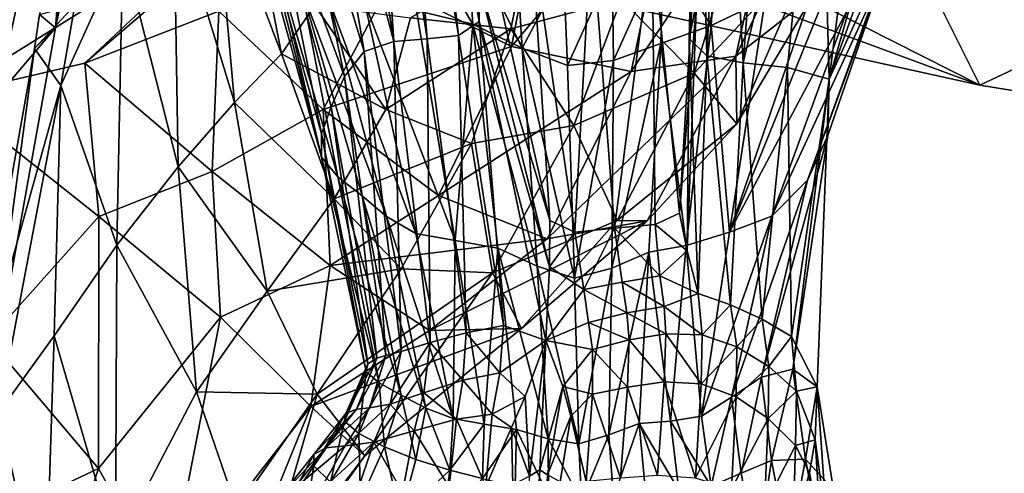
# Model space of a CAD drawing. Extents: x -76 to 76, y -20 to 79.
# Tile 115 of 175: x 2.07 to 6.33, y -9.34 to -7.37. Entities that reach past the tile are written whole.
import ezdxf

# ---------------------------------------------------------------- set-up
doc = ezdxf.new("R2010")
doc.units = 0

msp = doc.modelspace()

# ---------------------------------------------------------------- linework, layer by layer
for points in [[(1.5892, -5.3111, 19.4395), (1.3165, -5.842, 18.2657), (6.2252, -7.6568, 19.3377)], [(5.9858, -7.1766, 20.1321), (1.5892, -5.3111, 19.4395), (6.2252, -7.6568, 19.3377)], [(3.7044, -5.8321, 3.4085), (3.7755, -5.7778, 3.3352), (3.9708, -7.4423, 2.0187)], [(4.0634, -7.2289, 1.8328), (4.0596, -7.381, 1.9652), (3.7755, -5.7778, 3.3352)], [(3.7755, -5.7778, 3.3352), (4.0596, -7.381, 1.9652), (3.9708, -7.4423, 2.0187)], [(3.5855, -5.8554, 3.4342), (3.7044, -5.8321, 3.4085), (3.8352, -7.4567, 2.0286)], [(3.7044, -5.8321, 3.4085), (3.9708, -7.4423, 2.0187), (3.8352, -7.4567, 2.0286)], [(5.0322, -5.8266, 3.2086), (5.006, -5.9874, 3.3905), (4.9678, -7.4552, 1.9306)], [(5.0007, -7.2983, 1.7836), (5.0322, -5.8266, 3.2086), (4.9678, -7.4552, 1.9306)], [(1.3165, -5.842, 18.2657), (2.7042, -6.8766, 17.3125), (6.2252, -7.6568, 19.3377)], [(3.4432, -5.8876, 3.4427), (3.5855, -5.8554, 3.4342), (3.691, -7.4682, 2.03)], [(3.5855, -5.8554, 3.4342), (3.8352, -7.4567, 2.0286), (3.691, -7.4682, 2.03)], [(3.4432, -5.8876, 3.4427), (3.691, -7.4682, 2.03), (3.3084, -6.0254, 3.4118)], [(2.3356, -6.0378, 9.4713), (2.5408, -5.9328, 9.8161), (2.2282, -7.4093, 9.5609)], [(2.5408, -5.9328, 9.8161), (2.4357, -6.0329, 9.9172), (2.2282, -7.4093, 9.5609)], [(5.0454, -7.5301, 2.0037), (4.9678, -7.4552, 1.9306), (5.006, -5.9874, 3.3905)], [(5.1171, -6.086, 3.4978), (5.0454, -7.5301, 2.0037), (5.006, -5.9874, 3.3905)], [(2.0523, -6.195, 9.0854), (2.3356, -6.0378, 9.4713), (1.9743, -7.7063, 9.3211)], [(1.9743, -7.7063, 9.3211), (2.3356, -6.0378, 9.4713), (2.2282, -7.4093, 9.5609)], [(2.4357, -6.0329, 9.9172), (2.1583, -7.3508, 9.6796), (2.2282, -7.4093, 9.5609)], [(3.212, -6.3659, 3.3193), (3.3084, -6.0254, 3.4118), (3.5634, -7.5109, 2.0496)], [(3.691, -7.4682, 2.03), (3.5634, -7.5109, 2.0496), (3.3084, -6.0254, 3.4118)], [(5.0454, -7.5301, 2.0037), (5.1171, -6.086, 3.4978), (5.2025, -7.5597, 2.0234)], [(5.1171, -6.086, 3.4978), (5.3111, -6.1385, 3.5473), (5.2025, -7.5597, 2.0234)], [(5.3111, -6.1385, 3.5473), (5.5336, -6.1611, 3.556), (5.2025, -7.5597, 2.0234)], [(5.5336, -6.1611, 3.556), (5.3934, -7.5808, 2.0104), (5.2025, -7.5597, 2.0234)], [(5.3934, -7.5808, 2.0104), (5.5336, -6.1611, 3.556), (5.5738, -7.6307, 2.0877)], [(5.5336, -6.1611, 3.556), (5.7564, -6.2022, 3.6435), (5.5738, -7.6307, 2.0877)], [(5.7564, -6.2022, 3.6435), (5.9514, -6.3102, 3.9293), (5.5738, -7.6307, 2.0877)], [(5.9514, -6.3102, 3.9293), (5.9209, -6.6616, 3.6025), (5.5738, -7.6307, 2.0877)], [(3.212, -6.3659, 3.3193), (3.4776, -7.6188, 2.1139), (3.1472, -6.7198, 3.2867)], [(3.4776, -7.6188, 2.1139), (3.212, -6.3659, 3.3193), (3.5634, -7.5109, 2.0496)], [(6.3716, -6.4118, 20.007), (5.9858, -7.1766, 20.1321), (10.4566, -7.7685, 22.2382)], [(5.504, -7.2706, 13.0879), (5.6493, -6.5294, 13.5219), (5.171, -7.5312, 13.6556)], [(5.6493, -6.5294, 13.5219), (5.3694, -6.6245, 14.101), (5.171, -7.5312, 13.6556)], [(3.6728, -7.2213, 15.3141), (4.2001, -7.4892, 14.835), (4.3795, -6.5623, 15.1968)], [(4.9213, -6.6351, 14.6679), (4.3795, -6.5623, 15.1968), (4.2001, -7.4892, 14.835)], [(4.718, -7.5983, 14.2601), (4.9213, -6.6351, 14.6679), (4.2001, -7.4892, 14.835)], [(4.718, -7.5983, 14.2601), (5.171, -7.5312, 13.6556), (5.3694, -6.6245, 14.101)], [(4.9213, -6.6351, 14.6679), (4.718, -7.5983, 14.2601), (5.3694, -6.6245, 14.101)], [(2.3548, -7.5615, 15.6689), (2.9338, -7.3367, 15.4423), (3.3899, -6.6728, 16.8151)], [(3.1029, -6.8614, 17.007), (2.3548, -7.5615, 15.6689), (3.3899, -6.6728, 16.8151)], [(5.9209, -6.6616, 3.6025), (5.8854, -6.9517, 3.5964), (5.5738, -7.6307, 2.0877)], [(3.0431, -6.6967, 10.3304), (3.2047, -7.5212, 10.3359), (2.915, -6.7573, 10.3273)], [(3.2047, -7.5212, 10.3359), (3.0431, -6.6967, 10.3304), (3.3494, -7.3122, 10.2721)], [(3.1073, -6.8979, 3.4354), (3.1472, -6.7198, 3.2867), (3.3783, -7.8678, 2.3413)], [(3.1472, -6.7198, 3.2867), (3.4203, -7.7513, 2.2141), (3.3783, -7.8678, 2.3413)], [(3.4776, -7.6188, 2.1139), (3.4203, -7.7513, 2.2141), (3.1472, -6.7198, 3.2867)], [(2.739, -6.8701, 10.1448), (2.915, -6.7573, 10.3273), (3.0019, -7.7325, 10.3435)], [(3.2047, -7.5212, 10.3359), (3.0019, -7.7325, 10.3435), (2.915, -6.7573, 10.3273)], [(1.4003, -7.5682, 16.2156), (2.7042, -6.8766, 17.3125), (1.1017, -7.3331, 16.4786)], [(1.7548, -7.7012, 15.9733), (3.1029, -6.8614, 17.007), (1.4003, -7.5682, 16.2156)], [(3.1029, -6.8614, 17.007), (2.7042, -6.8766, 17.3125), (1.4003, -7.5682, 16.2156)], [(2.3548, -7.5615, 15.6689), (3.1029, -6.8614, 17.007), (1.7548, -7.7012, 15.9733)], [(2.739, -6.8701, 10.1448), (2.7588, -8.0104, 10.2465), (2.5189, -7.0656, 9.8698)], [(2.7042, -6.8766, 17.3125), (7.305, -7.1464, 18.2248), (6.2252, -7.6568, 19.3377)], [(2.7588, -8.0104, 10.2465), (2.739, -6.8701, 10.1448), (3.0019, -7.7325, 10.3435)], [(3.1073, -6.8979, 3.4354), (3.3783, -7.8678, 2.3413), (3.3788, -7.9685, 2.4614)], [(3.1128, -7.0019, 3.6107), (3.1073, -6.8979, 3.4354), (3.3788, -7.9685, 2.4614)], [(3.7898, -7.3336, 4.4422), (4.0329, -7.3938, 4.4865), (3.7606, -6.9345, 5.0977)], [(4.0329, -7.3938, 4.4865), (4.0056, -7.0072, 5.1572), (3.7606, -6.9345, 5.0977)], [(4.2848, -6.9889, 1.6107), (4.5462, -6.9765, 1.5778), (4.4743, -8.2922, 0.6973)], [(4.5462, -6.9765, 1.5778), (4.6456, -8.2757, 0.6831), (4.4743, -8.2922, 0.6973)], [(4.5462, -6.9765, 1.5778), (4.8086, -7.0235, 1.58), (4.6456, -8.2757, 0.6831)], [(5.0636, -7.3987, 4.4832), (5.0905, -6.9622, 5.1782), (4.8554, -7.0724, 5.1844)], [(5.0636, -7.3987, 4.4832), (5.2978, -7.2858, 4.5256), (5.0905, -6.9622, 5.1782)], [(5.8854, -6.9517, 3.5964), (5.8081, -7.1769, 3.7578), (5.4805, -8.0685, 2.5155)], [(5.5681, -7.8752, 2.2551), (5.8854, -6.9517, 3.5964), (5.4805, -8.0685, 2.5155)], [(5.8854, -6.9517, 3.5964), (5.5681, -7.8752, 2.2551), (5.5738, -7.6307, 2.0877)], [(3.1841, -7.1332, 3.658), (3.1128, -7.0019, 3.6107), (3.3788, -7.9685, 2.4614)], [(4.2455, -7.4967, 4.5662), (4.2215, -7.0972, 5.2302), (4.0056, -7.0072, 5.1572)], [(4.0329, -7.3938, 4.4865), (4.2455, -7.4967, 4.5662), (4.0056, -7.0072, 5.1572)], [(4.0994, -7.07, 1.6915), (4.2848, -6.9889, 1.6107), (4.366, -8.2429, 0.7798)], [(4.2848, -6.9889, 1.6107), (4.4743, -8.2922, 0.6973), (4.366, -8.2429, 0.7798)], [(4.8086, -7.0235, 1.58), (4.8221, -8.2603, 0.7137), (4.6456, -8.2757, 0.6831)], [(4.8086, -7.0235, 1.58), (4.9917, -7.1306, 1.6409), (4.9268, -8.2112, 0.784)], [(4.8221, -8.2603, 0.7137), (4.8086, -7.0235, 1.58), (4.9268, -8.2112, 0.784)], [(2.251, -7.6582, 9.6653), (2.3118, -7.3108, 9.6469), (2.5189, -7.0656, 9.8698)], [(2.4932, -8.3485, 10.0987), (2.251, -7.6582, 9.6653), (2.5189, -7.0656, 9.8698)], [(2.7588, -8.0104, 10.2465), (2.4932, -8.3485, 10.0987), (2.5189, -7.0656, 9.8698)], [(4.1966, -7.4131, 10.5427), (3.7627, -7.3664, 10.3353), (4.2729, -7.0454, 10.3963)], [(4.1966, -7.4131, 10.5427), (4.2729, -7.0454, 10.3963), (4.674, -7.2849, 10.8236)], [(4.9901, -7.6047, 11.5476), (5.1489, -7.0857, 11.1795), (5.5131, -7.0453, 12.1323)], [(4.9901, -7.6047, 11.5476), (5.5131, -7.0453, 12.1323), (5.1747, -7.8242, 12.5536)], [(5.504, -7.2706, 13.0879), (5.1747, -7.8242, 12.5536), (5.5131, -7.0453, 12.1323)], [(4.0634, -7.2289, 1.8328), (4.0994, -7.07, 1.6915), (4.366, -8.2429, 0.7798)], [(4.2215, -7.0972, 5.2302), (4.2455, -7.4967, 4.5662), (4.4256, -7.1582, 5.2716)], [(4.6354, -7.1438, 5.2359), (4.6406, -7.5499, 4.5679), (4.8554, -7.0724, 5.1844)], [(4.6406, -7.5499, 4.5679), (4.8453, -7.4765, 4.4988), (4.8554, -7.0724, 5.1844)], [(5.1489, -7.0857, 11.1795), (4.9901, -7.6047, 11.5476), (4.674, -7.2849, 10.8236)], [(4.8453, -7.4765, 4.4988), (5.0636, -7.3987, 4.4832), (4.8554, -7.0724, 5.1844)], [(5.5499, -7.1071, 4.6308), (5.2978, -7.2858, 4.5256), (5.1423, -8.2932, 2.9257)], [(5.5292, -7.3381, 4.1992), (5.5499, -7.1071, 4.6308), (5.1423, -8.2932, 2.9257)], [(3.1841, -7.1332, 3.658), (3.4489, -8.0536, 2.5401), (3.2927, -7.2441, 3.7423)], [(3.4489, -8.0536, 2.5401), (3.1841, -7.1332, 3.658), (3.3788, -7.9685, 2.4614)], [(4.6354, -7.1438, 5.2359), (4.4256, -7.1582, 5.2716), (4.4429, -7.5722, 4.6153)], [(4.6406, -7.5499, 4.5679), (4.6354, -7.1438, 5.2359), (4.4429, -7.5722, 4.6153)], [(4.9917, -7.1306, 1.6409), (5.0007, -7.2983, 1.7836), (4.9268, -8.2112, 0.784)], [(10.7025, -8.3858, 21.1753), (6.2252, -7.6568, 19.3377), (7.305, -7.1464, 18.2248)], [(4.2455, -7.4967, 4.5662), (4.4429, -7.5722, 4.6153), (4.4256, -7.1582, 5.2716)], [(5.6523, -7.3335, 3.9335), (5.3261, -8.224, 2.7231), (5.8081, -7.1769, 3.7578)], [(5.3261, -8.224, 2.7231), (5.4805, -8.0685, 2.5155), (5.8081, -7.1769, 3.7578)], [(10.4566, -7.7685, 22.2382), (5.9858, -7.1766, 20.1321), (10.7025, -8.3858, 21.1753)], [(5.9858, -7.1766, 20.1321), (6.2252, -7.6568, 19.3377), (10.7025, -8.3858, 21.1753)], [(3.3855, -7.7623, 15.0626), (3.6728, -7.2213, 15.3141), (2.9338, -7.3367, 15.4423)], [(3.6728, -7.2213, 15.3141), (3.3855, -7.7623, 15.0626), (4.2001, -7.4892, 14.835)], [(4.0634, -7.2289, 1.8328), (4.3644, -8.4434, 0.7005), (4.0596, -7.381, 1.9652)], [(4.3644, -8.4434, 0.7005), (4.0634, -7.2289, 1.8328), (4.366, -8.2429, 0.7798)], [(3.4099, -7.2866, 4.0285), (3.2927, -7.2441, 3.7423), (3.6596, -8.2252, 2.766)], [(3.4489, -8.0536, 2.5401), (3.5541, -8.1352, 2.6257), (3.2927, -7.2441, 3.7423)], [(3.2927, -7.2441, 3.7423), (3.5541, -8.1352, 2.6257), (3.6596, -8.2252, 2.766)], [(5.504, -7.2706, 13.0879), (5.171, -7.5312, 13.6556), (5.1747, -7.8242, 12.5536)], [(2.1583, -7.3508, 9.6796), (2.3118, -7.3108, 9.6469), (2.1372, -7.4978, 9.6977)], [(2.3118, -7.3108, 9.6469), (2.251, -7.6582, 9.6653), (2.1372, -7.4978, 9.6977)], [(3.2047, -7.5212, 10.3359), (3.3494, -7.3122, 10.2721), (3.6559, -7.7629, 10.4163)], [(3.7627, -7.3664, 10.3353), (3.6559, -7.7629, 10.4163), (3.3494, -7.3122, 10.2721)], [(3.4099, -7.2866, 4.0285), (3.6596, -8.2252, 2.766), (3.7868, -8.2983, 2.8852)], [(3.5657, -7.3025, 4.3255), (3.4099, -7.2866, 4.0285), (3.7868, -8.2983, 2.8852)], [(3.7898, -7.3336, 4.4422), (3.5657, -7.3025, 4.3255), (3.9568, -8.3293, 2.9071)], [(3.5657, -7.3025, 4.3255), (3.7868, -8.2983, 2.8852), (3.9568, -8.3293, 2.9071)], [(4.1966, -7.4131, 10.5427), (4.674, -7.2849, 10.8236), (4.47, -7.8308, 11.0595)], [(4.9901, -7.6047, 11.5476), (4.47, -7.8308, 11.0595), (4.674, -7.2849, 10.8236)], [(5.0007, -7.2983, 1.7836), (4.9592, -8.3738, 0.7368), (4.9268, -8.2112, 0.784)], [(5.0007, -7.2983, 1.7836), (4.9678, -7.4552, 1.9306), (4.9592, -8.3738, 0.7368)], [(5.2978, -7.2858, 4.5256), (5.0636, -7.3987, 4.4832), (5.1423, -8.2932, 2.9257)], [(2.2282, -7.4093, 9.5609), (2.1583, -7.3508, 9.6796), (2.1372, -7.4978, 9.6977)], [(2.3548, -7.5615, 15.6689), (2.9054, -8.03, 15.0871), (2.9338, -7.3367, 15.4423)], [(2.9054, -8.03, 15.0871), (3.3855, -7.7623, 15.0626), (2.9338, -7.3367, 15.4423)], [(3.7627, -7.3664, 10.3353), (4.1966, -7.4131, 10.5427), (3.6559, -7.7629, 10.4163)], [(3.7898, -7.3336, 4.4422), (3.9568, -8.3293, 2.9071), (4.0329, -7.3938, 4.4865)], [(5.6523, -7.3335, 3.9335), (5.5292, -7.3381, 4.1992), (5.1423, -8.2932, 2.9257)], [(5.3261, -8.224, 2.7231), (5.6523, -7.3335, 3.9335), (5.1423, -8.2932, 2.9257)], [(1.9153, -9.1459, 9.7887), (2.2282, -7.4093, 9.5609), (2.1372, -7.4978, 9.6977)], [(2.2282, -7.4093, 9.5609), (1.9153, -9.1459, 9.7887), (1.9743, -7.7063, 9.3211)], [(3.9568, -8.3293, 2.9071), (4.1409, -8.3618, 2.9158), (4.0329, -7.3938, 4.4865)], [(3.9708, -7.4423, 2.0187), (4.0596, -7.381, 1.9652), (4.1648, -8.6965, 0.6395)], [(4.2455, -7.4967, 4.5662), (4.0329, -7.3938, 4.4865), (4.3105, -8.4394, 2.9949)], [(4.0329, -7.3938, 4.4865), (4.1409, -8.3618, 2.9158), (4.3105, -8.4394, 2.9949)], [(4.3644, -8.4434, 0.7005), (4.3492, -8.7608, 0.5062), (4.0596, -7.381, 1.9652)], [(4.0596, -7.381, 1.9652), (4.3492, -8.7608, 0.5062), (4.1648, -8.6965, 0.6395)], [(5.0636, -7.3987, 4.4832), (4.8453, -7.4765, 4.4988), (4.9557, -8.3506, 2.9173)], [(5.0636, -7.3987, 4.4832), (4.9557, -8.3506, 2.9173), (5.1423, -8.2932, 2.9257)], [(4.1966, -7.4131, 10.5427), (4.0273, -7.9097, 10.6806), (3.6559, -7.7629, 10.4163)], [(3.8352, -7.4567, 2.0286), (3.9708, -7.4423, 2.0187), (4.0034, -8.7277, 0.6672)], [(3.9708, -7.4423, 2.0187), (4.1648, -8.6965, 0.6395), (4.0034, -8.7277, 0.6672)], [(4.0273, -7.9097, 10.6806), (4.1966, -7.4131, 10.5427), (4.47, -7.8308, 11.0595)], [(3.3855, -7.7623, 15.0626), (3.8846, -8.1346, 14.5173), (4.2001, -7.4892, 14.835)], [(3.5634, -7.5109, 2.0496), (3.691, -7.4682, 2.03), (3.7232, -8.8087, 0.7865)], [(3.691, -7.4682, 2.03), (3.8352, -7.4567, 2.0286), (3.8476, -8.7705, 0.7053)], [(3.691, -7.4682, 2.03), (3.8476, -8.7705, 0.7053), (3.7232, -8.8087, 0.7865)], [(3.8352, -7.4567, 2.0286), (4.0034, -8.7277, 0.6672), (3.8476, -8.7705, 0.7053)], [(4.718, -7.5983, 14.2601), (4.2001, -7.4892, 14.835), (3.8846, -8.1346, 14.5173)], [(4.6406, -7.5499, 4.5679), (4.6335, -8.4486, 2.9961), (4.8453, -7.4765, 4.4988)], [(4.6335, -8.4486, 2.9961), (4.7943, -8.3787, 2.9199), (4.8453, -7.4765, 4.4988)], [(4.8453, -7.4765, 4.4988), (4.7943, -8.3787, 2.9199), (4.9557, -8.3506, 2.9173)], [(4.9678, -7.4552, 1.9306), (5.0071, -8.5587, 0.6369), (4.9592, -8.3738, 0.7368)], [(4.9678, -7.4552, 1.9306), (5.0454, -7.5301, 2.0037), (5.0071, -8.5587, 0.6369)], [(1.8576, -9.0659, 9.8957), (2.1372, -7.4978, 9.6977), (2.251, -7.6582, 9.6653)], [(1.8576, -9.0659, 9.8957), (1.9153, -9.1459, 9.7887), (2.1372, -7.4978, 9.6977)], [(3.2047, -7.5212, 10.3359), (3.4331, -8.1489, 10.4856), (3.0019, -7.7325, 10.3435)], [(3.4331, -8.1489, 10.4856), (3.2047, -7.5212, 10.3359), (3.6559, -7.7629, 10.4163)], [(3.4776, -7.6188, 2.1139), (3.5634, -7.5109, 2.0496), (3.6563, -8.8259, 0.9438)], [(3.5634, -7.5109, 2.0496), (3.7232, -8.8087, 0.7865), (3.6563, -8.8259, 0.9438)], [(4.2455, -7.4967, 4.5662), (4.3105, -8.4394, 2.9949), (4.4724, -8.4918, 3.0524)], [(4.4429, -7.5722, 4.6153), (4.2455, -7.4967, 4.5662), (4.4724, -8.4918, 3.0524)], [(4.718, -7.5983, 14.2601), (4.3545, -8.3211, 13.8173), (5.171, -7.5312, 13.6556)], [(4.3545, -8.3211, 13.8173), (4.7872, -8.2436, 13.1128), (5.171, -7.5312, 13.6556)], [(5.171, -7.5312, 13.6556), (4.7872, -8.2436, 13.1128), (5.1747, -7.8242, 12.5536)], [(5.0454, -7.5301, 2.0037), (5.1469, -8.6077, 0.6727), (5.0071, -8.5587, 0.6369)], [(5.0454, -7.5301, 2.0037), (5.2025, -7.5597, 2.0234), (5.1469, -8.6077, 0.6727)], [(2.3548, -7.5615, 15.6689), (1.7548, -7.7012, 15.9733), (2.4157, -8.2245, 15.2295)], [(2.9054, -8.03, 15.0871), (2.3548, -7.5615, 15.6689), (2.4157, -8.2245, 15.2295)], [(4.6406, -7.5499, 4.5679), (4.4429, -7.5722, 4.6153), (4.4724, -8.4918, 3.0524)], [(4.6335, -8.4486, 2.9961), (4.6406, -7.5499, 4.5679), (4.4724, -8.4918, 3.0524)], [(5.2025, -7.5597, 2.0234), (5.2846, -8.6691, 0.671), (5.1469, -8.6077, 0.6727)], [(5.2025, -7.5597, 2.0234), (5.3934, -7.5808, 2.0104), (5.2846, -8.6691, 0.671)], [(3.4203, -7.7513, 2.2141), (3.4776, -7.6188, 2.1139), (3.6177, -8.8383, 1.1233)], [(3.4776, -7.6188, 2.1139), (3.6563, -8.8259, 0.9438), (3.6177, -8.8383, 1.1233)], [(4.3545, -8.3211, 13.8173), (4.718, -7.5983, 14.2601), (3.8846, -8.1346, 14.5173)], [(4.9901, -7.6047, 11.5476), (4.6567, -8.2419, 11.9454), (4.47, -7.8308, 11.0595)], [(4.6567, -8.2419, 11.9454), (4.9901, -7.6047, 11.5476), (5.1747, -7.8242, 12.5536)], [(5.3934, -7.5808, 2.0104), (5.4113, -8.7448, 0.6673), (5.2846, -8.6691, 0.671)], [(5.3934, -7.5808, 2.0104), (5.5738, -7.6307, 2.0877), (5.4113, -8.7448, 0.6673)], [(1.9814, -9.0726, 9.8239), (1.8576, -9.0659, 9.8957), (2.251, -7.6582, 9.6653)], [(2.2227, -8.7407, 9.9542), (1.9814, -9.0726, 9.8239), (2.251, -7.6582, 9.6653)], [(2.2227, -8.7407, 9.9542), (2.251, -7.6582, 9.6653), (2.4932, -8.3485, 10.0987)], [(5.5738, -7.6307, 2.0877), (5.5216, -8.9616, 0.643), (5.4113, -8.7448, 0.6673)], [(5.5681, -7.8752, 2.2551), (5.4162, -8.8851, 1.0992), (5.5738, -7.6307, 2.0877)], [(5.4162, -8.8851, 1.0992), (5.5216, -8.9616, 0.643), (5.5738, -7.6307, 2.0877)], [(1.939, -8.7567, 15.5492), (2.4157, -8.2245, 15.2295), (1.7548, -7.7012, 15.9733)], [(2.7588, -8.0104, 10.2465), (3.0019, -7.7325, 10.3435), (3.1438, -8.5478, 10.5221)], [(3.4331, -8.1489, 10.4856), (3.1438, -8.5478, 10.5221), (3.0019, -7.7325, 10.3435)], [(2.9054, -8.03, 15.0871), (3.4159, -8.4364, 14.3825), (3.3855, -7.7623, 15.0626)], [(3.3783, -7.8678, 2.3413), (3.4203, -7.7513, 2.2141), (3.5783, -8.8622, 1.2712)], [(3.4159, -8.4364, 14.3825), (3.8846, -8.1346, 14.5173), (3.3855, -7.7623, 15.0626)], [(3.4203, -7.7513, 2.2141), (3.6177, -8.8383, 1.1233), (3.5783, -8.8622, 1.2712)], [(3.4331, -8.1489, 10.4856), (3.6559, -7.7629, 10.4163), (4.0273, -7.9097, 10.6806)], [(4.0273, -7.9097, 10.6806), (4.47, -7.8308, 11.0595), (4.1172, -8.4692, 11.3468)], [(4.6567, -8.2419, 11.9454), (4.1172, -8.4692, 11.3468), (4.47, -7.8308, 11.0595)], [(4.6567, -8.2419, 11.9454), (5.1747, -7.8242, 12.5536), (4.7872, -8.2436, 13.1128)], [(3.3783, -7.8678, 2.3413), (3.5783, -8.8622, 1.2712), (3.5708, -8.8976, 1.391)], [(3.3788, -7.9685, 2.4614), (3.3783, -7.8678, 2.3413), (3.5708, -8.8976, 1.391)], [(5.5681, -7.8752, 2.2551), (5.4805, -8.0685, 2.5155), (5.2812, -8.9198, 1.4351)], [(5.4162, -8.8851, 1.0992), (5.5681, -7.8752, 2.2551), (5.2812, -8.9198, 1.4351)], [(3.7233, -8.4515, 10.8414), (3.4331, -8.1489, 10.4856), (4.0273, -7.9097, 10.6806)], [(3.7233, -8.4515, 10.8414), (4.0273, -7.9097, 10.6806), (4.1172, -8.4692, 11.3468)], [(3.4489, -8.0536, 2.5401), (3.3788, -7.9685, 2.4614), (3.6279, -8.9445, 1.4858)], [(3.3788, -7.9685, 2.4614), (3.5708, -8.8976, 1.391), (3.6279, -8.9445, 1.4858)], [(2.9054, -8.03, 15.0871), (2.4157, -8.2245, 15.2295), (2.942, -8.6607, 14.4055)], [(2.7588, -8.0104, 10.2465), (2.8375, -8.9832, 10.5049), (2.4932, -8.3485, 10.0987)], [(2.8375, -8.9832, 10.5049), (2.7588, -8.0104, 10.2465), (3.1438, -8.5478, 10.5221)], [(3.4159, -8.4364, 14.3825), (2.9054, -8.03, 15.0871), (2.942, -8.6607, 14.4055)], [(3.4489, -8.0536, 2.5401), (3.6279, -8.9445, 1.4858), (3.7229, -8.9982, 1.586)], [(3.5541, -8.1352, 2.6257), (3.4489, -8.0536, 2.5401), (3.7229, -8.9982, 1.586)], [(5.3261, -8.224, 2.7231), (5.1516, -9.0061, 1.6746), (5.4805, -8.0685, 2.5155)], [(5.1516, -9.0061, 1.6746), (5.2812, -8.9198, 1.4351), (5.4805, -8.0685, 2.5155)], [(3.4331, -8.1489, 10.4856), (3.7233, -8.4515, 10.8414), (3.1438, -8.5478, 10.5221)], [(4.3545, -8.3211, 13.8173), (3.8846, -8.1346, 14.5173), (3.4159, -8.4364, 14.3825)], [(3.6596, -8.2252, 2.766), (3.5541, -8.1352, 2.6257), (3.8291, -9.0538, 1.7217)], [(3.5541, -8.1352, 2.6257), (3.7229, -8.9982, 1.586), (3.8291, -9.0538, 1.7217)], [(4.8221, -8.2603, 0.7137), (4.9268, -8.2112, 0.784), (4.9592, -8.3738, 0.7368)], [(1.939, -8.7567, 15.5492), (2.4141, -9.3159, 14.8873), (2.4157, -8.2245, 15.2295)], [(2.4141, -9.3159, 14.8873), (2.942, -8.6607, 14.4055), (2.4157, -8.2245, 15.2295)], [(3.6596, -8.2252, 2.766), (3.8291, -9.0538, 1.7217), (3.9481, -9.0994, 1.8142)], [(3.7868, -8.2983, 2.8852), (3.6596, -8.2252, 2.766), (3.9481, -9.0994, 1.8142)], [(3.8461, -8.7184, 13.4318), (4.2437, -8.7092, 12.5234), (4.7872, -8.2436, 13.1128)], [(4.3545, -8.3211, 13.8173), (3.8461, -8.7184, 13.4318), (4.7872, -8.2436, 13.1128)], [(4.6567, -8.2419, 11.9454), (4.2437, -8.7092, 12.5234), (4.1172, -8.4692, 11.3468)], [(4.2437, -8.7092, 12.5234), (4.6567, -8.2419, 11.9454), (4.7872, -8.2436, 13.1128)], [(4.3644, -8.4434, 0.7005), (4.366, -8.2429, 0.7798), (4.4743, -8.2922, 0.6973)], [(4.8221, -8.2603, 0.7137), (4.8421, -8.4814, 0.6014), (4.6456, -8.2757, 0.6831)], [(4.8421, -8.4814, 0.6014), (4.8221, -8.2603, 0.7137), (4.9592, -8.3738, 0.7368)], [(5.3261, -8.224, 2.7231), (5.1423, -8.2932, 2.9257), (5.0221, -9.0883, 1.7992)], [(5.1516, -9.0061, 1.6746), (5.3261, -8.224, 2.7231), (5.0221, -9.0883, 1.7992)], [(3.9568, -8.3293, 2.9071), (3.7868, -8.2983, 2.8852), (3.9481, -9.0994, 1.8142)], [(4.5122, -8.5402, 0.5612), (4.3644, -8.4434, 0.7005), (4.4743, -8.2922, 0.6973)], [(4.5122, -8.5402, 0.5612), (4.4743, -8.2922, 0.6973), (4.6456, -8.2757, 0.6831)], [(4.6789, -8.5097, 0.5621), (4.5122, -8.5402, 0.5612), (4.6456, -8.2757, 0.6831)], [(4.8421, -8.4814, 0.6014), (4.6789, -8.5097, 0.5621), (4.6456, -8.2757, 0.6831)], [(5.1423, -8.2932, 2.9257), (4.9557, -8.3506, 2.9173), (5.0221, -9.0883, 1.7992)], [(3.8461, -8.7184, 13.4318), (4.3545, -8.3211, 13.8173), (3.4159, -8.4364, 14.3825)], [(4.0819, -9.1234, 1.7851), (3.9568, -8.3293, 2.9071), (3.9481, -9.0994, 1.8142)], [(3.9568, -8.3293, 2.9071), (4.0819, -9.1234, 1.7851), (4.1409, -8.3618, 2.9158)], [(2.2227, -8.7407, 9.9542), (2.4932, -8.3485, 10.0987), (2.4876, -9.6561, 10.6308)], [(2.8375, -8.9832, 10.5049), (2.4876, -9.6561, 10.6308), (2.4932, -8.3485, 10.0987)], [(4.0819, -9.1234, 1.7851), (4.2214, -9.1459, 1.7533), (4.1409, -8.3618, 2.9158)], [(4.3105, -8.4394, 2.9949), (4.1409, -8.3618, 2.9158), (4.3581, -9.1873, 1.8379)], [(4.1409, -8.3618, 2.9158), (4.2214, -9.1459, 1.7533), (4.3581, -9.1873, 1.8379)], [(4.6335, -8.4486, 2.9961), (4.6212, -9.17, 1.848), (4.7943, -8.3787, 2.9199)], [(4.6212, -9.17, 1.848), (4.7517, -9.121, 1.7673), (4.7943, -8.3787, 2.9199)], [(4.7943, -8.3787, 2.9199), (4.7517, -9.121, 1.7673), (4.8871, -9.1101, 1.7905)], [(4.9557, -8.3506, 2.9173), (4.7943, -8.3787, 2.9199), (4.8871, -9.1101, 1.7905)], [(4.8421, -8.4814, 0.6014), (4.9592, -8.3738, 0.7368), (5.0071, -8.5587, 0.6369)], [(4.9557, -8.3506, 2.9173), (4.8871, -9.1101, 1.7905), (5.0221, -9.0883, 1.7992)], [(3.4159, -8.4364, 14.3825), (2.942, -8.6607, 14.4055), (3.3315, -9.0465, 13.2909)], [(3.7233, -8.4515, 10.8414), (3.3598, -8.9937, 10.9503), (3.1438, -8.5478, 10.5221)], [(3.8461, -8.7184, 13.4318), (3.4159, -8.4364, 14.3825), (3.3315, -9.0465, 13.2909)], [(3.7233, -8.4515, 10.8414), (4.1172, -8.4692, 11.3468), (3.3598, -8.9937, 10.9503)], [(4.1172, -8.4692, 11.3468), (3.5661, -9.2606, 11.8282), (3.3598, -8.9937, 10.9503)], [(4.2437, -8.7092, 12.5234), (3.5661, -9.2606, 11.8282), (4.1172, -8.4692, 11.3468)], [(4.3105, -8.4394, 2.9949), (4.3581, -9.1873, 1.8379), (4.4914, -9.2084, 1.9119)], [(4.4724, -8.4918, 3.0524), (4.3105, -8.4394, 2.9949), (4.4914, -9.2084, 1.9119)], [(4.3644, -8.4434, 0.7005), (4.5122, -8.5402, 0.5612), (4.3492, -8.7608, 0.5062)], [(4.6335, -8.4486, 2.9961), (4.4724, -8.4918, 3.0524), (4.4914, -9.2084, 1.9119)], [(4.6212, -9.17, 1.848), (4.6335, -8.4486, 2.9961), (4.4914, -9.2084, 1.9119)], [(4.5122, -8.5402, 0.5612), (4.6789, -8.5097, 0.5621), (4.6995, -8.6421, 0.4675)], [(4.8421, -8.4814, 0.6014), (4.8601, -8.6149, 0.5047), (4.6789, -8.5097, 0.5621)], [(4.8601, -8.6149, 0.5047), (4.6995, -8.6421, 0.4675), (4.6789, -8.5097, 0.5621)], [(4.8601, -8.6149, 0.5047), (4.8421, -8.4814, 0.6014), (5.0071, -8.5587, 0.6369)], [(2.8375, -8.9832, 10.5049), (3.1438, -8.5478, 10.5221), (3.3598, -8.9937, 10.9503)], [(4.5122, -8.5402, 0.5612), (4.5334, -8.6842, 0.4604), (4.3492, -8.7608, 0.5062)], [(4.5334, -8.6842, 0.4604), (4.5122, -8.5402, 0.5612), (4.6995, -8.6421, 0.4675)], [(4.8601, -8.6149, 0.5047), (5.0071, -8.5587, 0.6369), (5.0243, -8.737, 0.396)], [(5.0243, -8.737, 0.396), (5.0071, -8.5587, 0.6369), (5.1469, -8.6077, 0.6727)], [(4.5334, -8.6842, 0.4604), (4.6995, -8.6421, 0.4675), (4.7089, -8.7589, 0.3383)], [(4.8601, -8.6149, 0.5047), (4.8679, -8.7325, 0.3674), (4.6995, -8.6421, 0.4675)], [(4.8679, -8.7325, 0.3674), (4.7089, -8.7589, 0.3383), (4.6995, -8.6421, 0.4675)], [(4.8679, -8.7325, 0.3674), (4.8601, -8.6149, 0.5047), (5.0243, -8.737, 0.396)], [(5.1749, -8.7883, 0.4006), (5.0243, -8.737, 0.396), (5.1469, -8.6077, 0.6727)], [(5.1749, -8.7883, 0.4006), (5.1469, -8.6077, 0.6727), (5.2846, -8.6691, 0.671)], [(2.4141, -9.3159, 14.8873), (2.7095, -9.849, 14.0863), (2.942, -8.6607, 14.4055)], [(2.7095, -9.849, 14.0863), (3.3315, -9.0465, 13.2909), (2.942, -8.6607, 14.4055)], [(4.5334, -8.6842, 0.4604), (4.5503, -8.8001, 0.3323), (4.3492, -8.7608, 0.5062)], [(4.5503, -8.8001, 0.3323), (4.5334, -8.6842, 0.4604), (4.7089, -8.7589, 0.3383)], [(5.313, -8.8738, 0.3992), (5.1749, -8.7883, 0.4006), (5.2846, -8.6691, 0.671)], [(5.313, -8.8738, 0.3992), (5.2846, -8.6691, 0.671), (5.4113, -8.7448, 0.6673)], [(3.8461, -8.7184, 13.4318), (3.3315, -9.0465, 13.2909), (4.2437, -8.7092, 12.5234)], [(3.3315, -9.0465, 13.2909), (3.5661, -9.2606, 11.8282), (4.2437, -8.7092, 12.5234)], [(3.8476, -8.7705, 0.7053), (4.0034, -8.7277, 0.6672), (3.9896, -8.9325, 0.396)], [(4.1491, -8.9014, 0.3634), (3.9896, -8.9325, 0.396), (4.0034, -8.7277, 0.6672)], [(4.1648, -8.6965, 0.6395), (4.1491, -8.9014, 0.3634), (4.0034, -8.7277, 0.6672)], [(4.1491, -8.9014, 0.3634), (4.1648, -8.6965, 0.6395), (4.3492, -8.7608, 0.5062)], [(2.4141, -9.3159, 14.8873), (1.939, -8.7567, 15.5492), (1.9578, -9.5307, 16.3356)], [(2.2227, -8.7407, 9.9542), (2.1836, -9.9529, 10.607), (1.9814, -9.0726, 9.8239)], [(2.1836, -9.9529, 10.607), (2.2227, -8.7407, 9.9542), (2.4876, -9.6561, 10.6308)], [(3.8206, -8.9873, 0.4505), (3.675, -9.0369, 0.5455), (3.8476, -8.7705, 0.7053)], [(3.675, -9.0369, 0.5455), (3.7232, -8.8087, 0.7865), (3.8476, -8.7705, 0.7053)], [(3.8206, -8.9873, 0.4505), (3.8476, -8.7705, 0.7053), (3.9896, -8.9325, 0.396)], [(4.2586, -9.0036, 0.3179), (4.1491, -8.9014, 0.3634), (4.3492, -8.7608, 0.5062)], [(4.2776, -9.349, 0.2244), (4.2586, -9.0036, 0.3179), (4.3492, -8.7608, 0.5062)], [(4.3223, -9.3212, 0.2704), (4.2776, -9.349, 0.2244), (4.3492, -8.7608, 0.5062)], [(4.3223, -9.3212, 0.2704), (4.3492, -8.7608, 0.5062), (4.4223, -8.9601, 0.307)], [(4.5503, -8.8001, 0.3323), (4.4223, -8.9601, 0.307), (4.3492, -8.7608, 0.5062)], [(4.5503, -8.8001, 0.3323), (4.7089, -8.7589, 0.3383), (4.7012, -8.9628, 0.2069)], [(4.8602, -8.9409, 0.227), (4.7012, -8.9628, 0.2069), (4.7089, -8.7589, 0.3383)], [(4.8679, -8.7325, 0.3674), (4.8602, -8.9409, 0.227), (4.7089, -8.7589, 0.3383)], [(4.8602, -8.9409, 0.227), (4.8679, -8.7325, 0.3674), (5.0197, -8.9484, 0.2468)], [(4.8679, -8.7325, 0.3674), (5.0243, -8.737, 0.396), (5.0197, -8.9484, 0.2468)], [(5.0243, -8.737, 0.396), (5.1749, -8.7883, 0.4006), (5.0197, -8.9484, 0.2468)], [(5.4322, -8.9807, 0.4103), (5.313, -8.8738, 0.3992), (5.4113, -8.7448, 0.6673)], [(5.4322, -8.9807, 0.4103), (5.4113, -8.7448, 0.6673), (5.5216, -8.9616, 0.643)], [(3.5857, -9.0526, 0.6996), (3.6563, -8.8259, 0.9438), (3.7232, -8.8087, 0.7865)], [(3.675, -9.0369, 0.5455), (3.5857, -9.0526, 0.6996), (3.7232, -8.8087, 0.7865)], [(4.5503, -8.8001, 0.3323), (4.5509, -8.9939, 0.2055), (4.4223, -8.9601, 0.307)], [(4.5509, -8.9939, 0.2055), (4.5503, -8.8001, 0.3323), (4.7012, -8.9628, 0.2069)], [(5.1749, -8.7883, 0.4006), (5.1718, -9.0056, 0.2473), (5.0197, -8.9484, 0.2468)], [(5.1749, -8.7883, 0.4006), (5.313, -8.8738, 0.3992), (5.1718, -9.0056, 0.2473)], [(3.4837, -9.0766, 1.0323), (3.5783, -8.8622, 1.2712), (3.6177, -8.8383, 1.1233)], [(3.5296, -9.058, 0.8747), (3.4837, -9.0766, 1.0323), (3.6177, -8.8383, 1.1233)], [(3.5857, -9.0526, 0.6996), (3.5296, -9.058, 0.8747), (3.6563, -8.8259, 0.9438)], [(3.5296, -9.058, 0.8747), (3.6177, -8.8383, 1.1233), (3.6563, -8.8259, 0.9438)], [(3.4837, -9.0766, 1.0323), (3.4774, -9.111, 1.1749), (3.5783, -8.8622, 1.2712)], [(3.4774, -9.111, 1.1749), (3.5708, -8.8976, 1.391), (3.5783, -8.8622, 1.2712)], [(3.4774, -9.111, 1.1749), (3.5404, -9.1632, 1.3046), (3.5708, -8.8976, 1.391)], [(3.5404, -9.1632, 1.3046), (3.6279, -8.9445, 1.4858), (3.5708, -8.8976, 1.391)], [(5.313, -8.8738, 0.3992), (5.31, -9.0993, 0.2489), (5.1718, -9.0056, 0.2473)], [(5.4162, -8.8851, 1.0992), (5.2812, -8.9198, 1.4351), (5.3244, -9.281, 1.2688)], [(5.313, -8.8738, 0.3992), (5.4322, -8.9807, 0.4103), (5.31, -9.0993, 0.2489)], [(5.4721, -9.2749, 0.9634), (5.4162, -8.8851, 1.0992), (5.3244, -9.281, 1.2688)], [(5.4162, -8.8851, 1.0992), (5.4721, -9.2749, 0.9634), (5.5216, -8.9616, 0.643)], [(3.8206, -8.9873, 0.4505), (3.9896, -8.9325, 0.396), (3.9619, -9.1018, 0.2666)], [(4.1162, -9.0806, 0.2363), (3.9619, -9.1018, 0.2666), (3.9896, -8.9325, 0.396)], [(4.1491, -8.9014, 0.3634), (4.1162, -9.0806, 0.2363), (3.9896, -8.9325, 0.396)], [(4.1491, -8.9014, 0.3634), (4.2586, -9.0036, 0.3179), (4.1162, -9.0806, 0.2363)], [(4.8602, -8.9409, 0.227), (4.8317, -9.3462, 0.1215), (4.7012, -8.9628, 0.2069)], [(4.8317, -9.3462, 0.1215), (4.8602, -8.9409, 0.227), (4.9953, -9.3569, 0.1372)], [(4.8602, -8.9409, 0.227), (5.0197, -8.9484, 0.2468), (4.9953, -9.3569, 0.1372)], [(5.1516, -9.0061, 1.6746), (5.1927, -9.3347, 1.5327), (5.2812, -8.9198, 1.4351)], [(5.1927, -9.3347, 1.5327), (5.3244, -9.281, 1.2688), (5.2812, -8.9198, 1.4351)], [(2.8375, -8.9832, 10.5049), (3.0124, -9.4914, 10.9327), (2.4876, -9.6561, 10.6308)], [(3.0124, -9.4914, 10.9327), (2.8375, -8.9832, 10.5049), (3.3598, -8.9937, 10.9503)], [(3.5404, -9.1632, 1.3046), (3.6507, -9.2221, 1.4466), (3.6279, -8.9445, 1.4858)], [(3.6507, -9.2221, 1.4466), (3.7229, -8.9982, 1.586), (3.6279, -8.9445, 1.4858)], [(4.3551, -9.3429, 0.2197), (4.3223, -9.3212, 0.2704), (4.4223, -8.9601, 0.307)], [(4.3551, -9.3429, 0.2197), (4.4223, -8.9601, 0.307), (4.4563, -9.0883, 0.2176)], [(4.5509, -8.9939, 0.2055), (4.4563, -9.0883, 0.2176), (4.4223, -8.9601, 0.307)], [(4.5509, -8.9939, 0.2055), (4.7012, -8.9628, 0.2069), (4.6709, -9.3565, 0.1062)], [(4.8317, -9.3462, 0.1215), (4.6709, -9.3565, 0.1062), (4.7012, -8.9628, 0.2069)], [(4.9953, -9.3569, 0.1372), (5.0197, -8.9484, 0.2468), (5.1718, -9.0056, 0.2473)], [(5.4322, -8.9807, 0.4103), (5.428, -9.2164, 0.2719), (5.31, -9.0993, 0.2489)], [(5.4322, -8.9807, 0.4103), (5.5133, -9.1918, 0.3932), (5.428, -9.2164, 0.2719)], [(5.5133, -9.1918, 0.3932), (5.4322, -8.9807, 0.4103), (5.5216, -8.9616, 0.643)], [(5.4721, -9.2749, 0.9634), (5.5934, -9.4081, 0.6954), (5.5216, -8.9616, 0.643)], [(5.5133, -9.1918, 0.3932), (5.5216, -8.9616, 0.643), (5.5673, -9.5903, 0.4182)], [(5.5673, -9.5903, 0.4182), (5.5216, -8.9616, 0.643), (5.5934, -9.4081, 0.6954)], [(3.0124, -9.4914, 10.9327), (3.3598, -8.9937, 10.9503), (3.1134, -9.8516, 11.5283)], [(3.3598, -8.9937, 10.9503), (3.5661, -9.2606, 11.8282), (3.1134, -9.8516, 11.5283)], [(3.6507, -9.2221, 1.4466), (3.7864, -9.2763, 1.6261), (3.7229, -8.9982, 1.586)], [(3.8206, -8.9873, 0.4505), (3.7785, -9.1528, 0.3264), (3.675, -9.0369, 0.5455)], [(3.7864, -9.2763, 1.6261), (3.8291, -9.0538, 1.7217), (3.7229, -8.9982, 1.586)], [(3.7785, -9.1528, 0.3264), (3.8206, -8.9873, 0.4505), (3.9619, -9.1018, 0.2666)], [(4.2586, -9.0036, 0.3179), (4.2005, -9.1376, 0.2348), (4.1162, -9.0806, 0.2363)], [(4.2586, -9.0036, 0.3179), (4.2776, -9.349, 0.2244), (4.2005, -9.1376, 0.2348)], [(4.5509, -8.9939, 0.2055), (4.5232, -9.3717, 0.109), (4.4563, -9.0883, 0.2176)], [(4.5232, -9.3717, 0.109), (4.5509, -8.9939, 0.2055), (4.6709, -9.3565, 0.1062)], [(5.1516, -9.4044, 0.1359), (4.9953, -9.3569, 0.1372), (5.1718, -9.0056, 0.2473)], [(5.1516, -9.0061, 1.6746), (5.0221, -9.0883, 1.7992), (5.0635, -9.3922, 1.6845)], [(5.1927, -9.3347, 1.5327), (5.1516, -9.0061, 1.6746), (5.0635, -9.3922, 1.6845)], [(5.1516, -9.4044, 0.1359), (5.1718, -9.0056, 0.2473), (5.31, -9.0993, 0.2489)], [(2.7095, -9.849, 14.0863), (2.8181, -10.3138, 13.391), (3.3315, -9.0465, 13.2909)], [(2.8181, -10.3138, 13.391), (3.5661, -9.2606, 11.8282), (3.3315, -9.0465, 13.2909)], [(3.4837, -9.0766, 1.0323), (3.5296, -9.058, 0.8747), (3.345, -9.2543, 0.8634)], [(3.5296, -9.058, 0.8747), (3.3973, -9.2259, 0.7031), (3.345, -9.2543, 0.8634)], [(3.5857, -9.0526, 0.6996), (3.4811, -9.2174, 0.5502), (3.3973, -9.2259, 0.7031)], [(3.5296, -9.058, 0.8747), (3.5857, -9.0526, 0.6996), (3.3973, -9.2259, 0.7031)], [(3.5857, -9.0526, 0.6996), (3.675, -9.0369, 0.5455), (3.4811, -9.2174, 0.5502)], [(3.675, -9.0369, 0.5455), (3.6052, -9.2019, 0.4197), (3.4811, -9.2174, 0.5502)], [(3.7785, -9.1528, 0.3264), (3.6052, -9.2019, 0.4197), (3.675, -9.0369, 0.5455)], [(3.7864, -9.2763, 1.6261), (3.9327, -9.3228, 1.7383), (3.8291, -9.0538, 1.7217)], [(3.9327, -9.3228, 1.7383), (3.9481, -9.0994, 1.8142), (3.8291, -9.0538, 1.7217)], [(2.1836, -9.9529, 10.607), (1.9787, -10.2282, 10.5714), (1.9814, -9.0726, 9.8239)], [(3.4837, -9.0766, 1.0323), (3.345, -9.2543, 0.8634), (3.3448, -9.3033, 1.0279)], [(3.4774, -9.111, 1.1749), (3.4837, -9.0766, 1.0323), (3.3448, -9.3033, 1.0279)], [(3.4774, -9.111, 1.1749), (3.3448, -9.3033, 1.0279), (3.4173, -9.374, 1.1932)], [(3.5404, -9.1632, 1.3046), (3.4774, -9.111, 1.1749), (3.4173, -9.374, 1.1932)], [(3.7785, -9.1528, 0.3264), (3.9619, -9.1018, 0.2666), (3.9301, -9.3948, 0.1642)], [(4.0891, -9.393, 0.1399), (3.9301, -9.3948, 0.1642), (3.9619, -9.1018, 0.2666)], [(4.0819, -9.1234, 1.7851), (3.9481, -9.0994, 1.8142), (3.9327, -9.3228, 1.7383)], [(4.1162, -9.0806, 0.2363), (4.0891, -9.393, 0.1399), (3.9619, -9.1018, 0.2666)], [(4.0891, -9.393, 0.1399), (4.1162, -9.0806, 0.2363), (4.2005, -9.1376, 0.2348)], [(4.4106, -9.3733, 0.1425), (4.3551, -9.3429, 0.2197), (4.4563, -9.0883, 0.2176)], [(4.5232, -9.3717, 0.109), (4.4106, -9.3733, 0.1425), (4.4563, -9.0883, 0.2176)], [(4.9233, -9.4095, 1.6535), (4.8871, -9.1101, 1.7905), (4.7517, -9.121, 1.7673)], [(5.0635, -9.3922, 1.6845), (5.0221, -9.0883, 1.7992), (4.8871, -9.1101, 1.7905)], [(4.9233, -9.4095, 1.6535), (5.0635, -9.3922, 1.6845), (4.8871, -9.1101, 1.7905)], [(5.2945, -9.4801, 0.1382), (5.1516, -9.4044, 0.1359), (5.31, -9.0993, 0.2489)], [(5.2945, -9.4801, 0.1382), (5.31, -9.0993, 0.2489), (5.428, -9.2164, 0.2719)], [(3.7785, -9.1528, 0.3264), (3.7286, -9.4171, 0.2176), (3.6052, -9.2019, 0.4197)], [(3.7286, -9.4171, 0.2176), (3.7785, -9.1528, 0.3264), (3.9301, -9.3948, 0.1642)], [(4.0748, -9.3587, 1.6786), (4.0819, -9.1234, 1.7851), (3.9327, -9.3228, 1.7383)], [(4.0819, -9.1234, 1.7851), (4.0748, -9.3587, 1.6786), (4.2214, -9.1459, 1.7533)], [(4.0748, -9.3587, 1.6786), (4.2162, -9.3926, 1.6155), (4.2214, -9.1459, 1.7533)], [(4.2052, -9.3863, 0.1562), (4.0891, -9.393, 0.1399), (4.2005, -9.1376, 0.2348)], [(4.2776, -9.349, 0.2244), (4.2052, -9.3863, 0.1562), (4.2005, -9.1376, 0.2348)], [(4.2162, -9.3926, 1.6155), (4.3603, -9.433, 1.7171), (4.2214, -9.1459, 1.7533)], [(4.3603, -9.433, 1.7171), (4.3581, -9.1873, 1.8379), (4.2214, -9.1459, 1.7533)], [(4.6212, -9.17, 1.848), (4.6418, -9.4418, 1.7162), (4.7517, -9.121, 1.7673)], [(4.6418, -9.4418, 1.7162), (4.7801, -9.4162, 1.608), (4.7517, -9.121, 1.7673)], [(4.7801, -9.4162, 1.608), (4.9233, -9.4095, 1.6535), (4.7517, -9.121, 1.7673)], [(3.5404, -9.1632, 1.3046), (3.4173, -9.374, 1.1932), (3.5473, -9.4522, 1.3778)], [(3.6507, -9.2221, 1.4466), (3.5404, -9.1632, 1.3046), (3.5473, -9.4522, 1.3778)], [(4.3603, -9.433, 1.7171), (4.5035, -9.4571, 1.8089), (4.3581, -9.1873, 1.8379)], [(4.5035, -9.4571, 1.8089), (4.4914, -9.2084, 1.9119), (4.3581, -9.1873, 1.8379)], [(4.6212, -9.17, 1.848), (4.4914, -9.2084, 1.9119), (4.5035, -9.4571, 1.8089)], [(4.6418, -9.4418, 1.7162), (4.6212, -9.17, 1.848), (4.5035, -9.4571, 1.8089)], [(5.5133, -9.1918, 0.3932), (5.4885, -9.3346, 0.2953), (5.428, -9.2164, 0.2719)], [(5.5133, -9.1918, 0.3932), (5.5374, -9.5898, 0.3075), (5.4885, -9.3346, 0.2953)], [(5.5374, -9.5898, 0.3075), (5.5133, -9.1918, 0.3932), (5.5673, -9.5903, 0.4182)], [(3.2056, -9.4306, 0.7355), (3.345, -9.2543, 0.8634), (3.3973, -9.2259, 0.7031)], [(3.2574, -9.4041, 0.5664), (3.2056, -9.4306, 0.7355), (3.3973, -9.2259, 0.7031)], [(3.3672, -9.417, 0.4203), (3.2574, -9.4041, 0.5664), (3.4811, -9.2174, 0.5502)], [(3.2574, -9.4041, 0.5664), (3.3973, -9.2259, 0.7031), (3.4811, -9.2174, 0.5502)], [(3.3672, -9.417, 0.4203), (3.4811, -9.2174, 0.5502), (3.6052, -9.2019, 0.4197)], [(3.527, -9.4334, 0.3023), (3.3672, -9.417, 0.4203), (3.6052, -9.2019, 0.4197)], [(3.7286, -9.4171, 0.2176), (3.527, -9.4334, 0.3023), (3.6052, -9.2019, 0.4197)], [(3.6507, -9.2221, 1.4466), (3.5473, -9.4522, 1.3778), (3.7198, -9.524, 1.6)], [(3.7864, -9.2763, 1.6261), (3.6507, -9.2221, 1.4466), (3.7198, -9.524, 1.6)], [(5.418, -9.5751, 0.165), (5.2945, -9.4801, 0.1382), (5.428, -9.2164, 0.2719)], [(5.418, -9.5751, 0.165), (5.428, -9.2164, 0.2719), (5.4885, -9.3346, 0.2953)], [(3.1134, -9.8516, 11.5283), (3.5661, -9.2606, 11.8282), (2.8181, -10.3138, 13.391)], [(3.2056, -9.4306, 0.7355), (3.2172, -9.4957, 0.9189), (3.345, -9.2543, 0.8634)], [(3.2172, -9.4957, 0.9189), (3.3448, -9.3033, 1.0279), (3.345, -9.2543, 0.8634)], [(3.7864, -9.2763, 1.6261), (3.7198, -9.524, 1.6), (3.9327, -9.3228, 1.7383)], [(5.1927, -9.3347, 1.5327), (5.2608, -9.695, 1.4804), (5.3244, -9.281, 1.2688)], [(5.2608, -9.695, 1.4804), (5.3978, -9.6651, 1.199), (5.3244, -9.281, 1.2688)], [(5.4721, -9.2749, 0.9634), (5.3244, -9.281, 1.2688), (5.3978, -9.6651, 1.199)], [(5.5451, -9.6648, 0.9375), (5.4721, -9.2749, 0.9634), (5.3978, -9.6651, 1.199)], [(5.4721, -9.2749, 0.9634), (5.5451, -9.6648, 0.9375), (5.5934, -9.4081, 0.6954)], [(2.4141, -9.3159, 14.8873), (1.9578, -9.5307, 16.3356), (2.163, -10.0802, 15.9315)], [(2.7095, -9.849, 14.0863), (2.4141, -9.3159, 14.8873), (2.163, -10.0802, 15.9315)], [(3.2172, -9.4957, 0.9189), (3.2978, -9.5985, 1.1077), (3.3448, -9.3033, 1.0279)], [(3.2978, -9.5985, 1.1077), (3.4173, -9.374, 1.1932), (3.3448, -9.3033, 1.0279)], [(3.7198, -9.524, 1.6), (3.9007, -9.5861, 1.7329), (3.9327, -9.3228, 1.7383)], [(4.0748, -9.3587, 1.6786), (3.9327, -9.3228, 1.7383), (3.9007, -9.5861, 1.7329)], [(4.2776, -9.349, 0.2244), (4.3223, -9.3212, 0.2704), (4.295, -9.8383, 0.1493)], [(4.3223, -9.3212, 0.2704), (4.3551, -9.3429, 0.2197), (4.295, -9.8383, 0.1493)], [(5.1927, -9.3347, 1.5327), (5.0635, -9.3922, 1.6845), (5.2608, -9.695, 1.4804)], [(5.5047, -9.6311, 0.2202), (5.418, -9.5751, 0.165), (5.4885, -9.3346, 0.2953)], [(5.5374, -9.5898, 0.3075), (5.5047, -9.6311, 0.2202), (5.4885, -9.3346, 0.2953)]]:
    msp.add_3dface(points)

doc.saveas('drawing.dxf')
